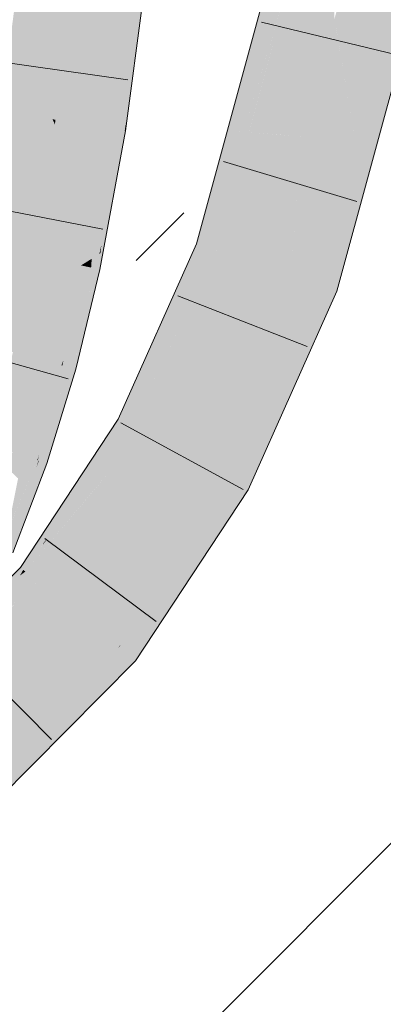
# Model space of a CAD drawing. Extents: x -620 to 300, y 62 to 1112.
# Tile 214 of 256: x 235.833 to 236.447, y 776.571 to 778.234. Entities that reach past the tile are written whole.
import ezdxf
from ezdxf.lldxf.tags import DXFTag

# ---------------------------------------------------------------- set-up
doc = ezdxf.new("R2010")
doc.units = 0
doc.layers.get('0').update_dxf_attribs({"lineweight": 13})
for name, color, linetype, lineweight, true_color in [('E_Detail_Wandschraffur', 7, 'Continuous', 5, 0xc0c0c0), ('E_Leerrohr 25-A06G9S0I8I', 7, 'Continuous', 9, 0xff8000), ('E_Leerrohr 25-Shading', 7, 'Continuous', 9, 0xff8000)]:
    doc.layers.add(name, color=color, linetype=linetype, lineweight=lineweight, true_color=true_color)
tags = doc.linetypes.add('fein_strichliert', pattern=[4, 1, -2, 1]).pattern_tags.tags
tags[8:9] = [DXFTag(74, 4), DXFTag(75, 0), DXFTag(340, '0'), DXFTag(46, 0.0), DXFTag(50, 0.0), DXFTag(44, 0.0), DXFTag(45, 0.0)]
tags[6:7] = [DXFTag(74, 4), DXFTag(75, 0), DXFTag(340, '0'), DXFTag(46, 0.0), DXFTag(50, 0.0), DXFTag(44, 0.0), DXFTag(45, 0.0)]
tags[4:5] = [DXFTag(74, 4), DXFTag(75, 0), DXFTag(340, '0'), DXFTag(46, 0.0), DXFTag(50, 0.0), DXFTag(44, 0.0), DXFTag(45, 0.0)]

# ---------------------------------------------------------------- blocks, each defined once
blk = doc.blocks.new('Shading-A06G9RJF8I', base_point=(235.1268, 776.6774))
at = {"layer": 'E_Leerrohr 25-Shading', "color": 43, "true_color": 0xd7ab7f}
for points in [[(236.3132, 778.3824), (236.2773, 778.3896), (236.1969, 778.0455), (236.1835, 778.0466)], [(236.1969, 778.0455), (236.211, 778.0444), (236.3132, 778.3824)], [(236.3132, 778.3824), (236.2678, 778.2321), (236.2654, 778.2078)], [(236.4366, 778.0261), (236.5224, 778.3403), (236.3995, 778.0291), (236.4865, 778.3475)], [(236.0185, 778.2952), (236.0078, 778.2964), (235.9936, 778.0489), (235.9755, 778.0518)], [(236.0328, 778.2936), (236.0185, 778.2952), (236.0084, 778.0466), (235.9936, 778.0489)], [(236.0352, 778.2934), (236.0328, 778.2936), (236.0101, 778.0463), (236.0084, 778.0466)], [(236.0352, 778.2934), (236.0101, 778.0463), (236.0122, 778.0601)], [(236.0108, 778.0462), (236.0117, 778.0461), (236.0352, 778.2934), (236.0442, 778.2924)], [(236.2678, 778.2321), (236.211, 778.0444), (236.2654, 778.2078), (236.2206, 778.0436)], [(236.0101, 778.0463), (236.0108, 778.0462), (236.0122, 778.0601)], [(235.9623, 777.8351), (235.9755, 778.0518), (235.9544, 777.8301), (235.9653, 777.9908)], [(235.9755, 778.0518), (235.9623, 777.8351), (235.9707, 777.8926)], [(235.9659, 777.9998), (235.9653, 777.9908), (235.9755, 778.0518)], [(235.9707, 777.8926), (235.9694, 777.8475), (235.9936, 778.0489), (235.9709, 777.8543)], [(235.9936, 778.0489), (235.9755, 778.0518), (235.9707, 777.8926)], [(235.9936, 778.0489), (235.9709, 777.8543), (236.0037, 778.0138), (235.9824, 777.9063)], [(235.9936, 778.0489), (236.0037, 778.0138), (236.0084, 778.0466)], [(236.0037, 778.0139), (235.9967, 777.9651), (236.0108, 778.0462), (236.0079, 778.0256)], [(236.0084, 778.0466), (236.0037, 778.0139), (236.0101, 778.0463)], [(236.0037, 778.0139), (236.0108, 778.0462), (236.0101, 778.0463)], [(236.0079, 778.0256), (236.0117, 778.0461), (236.0108, 778.0462)], [(236.1835, 778.0466), (236.1709, 778.0005), (236.1969, 778.0455), (236.181, 777.9996)], [(236.2206, 778.0435), (236.2206, 778.0436), (236.181, 777.9996), (236.1969, 778.0455)], [(236.2206, 778.0435), (236.181, 777.9996), (236.2044, 777.9977)], [(236.1974, 777.978), (236.208, 777.9976), (236.2206, 778.0435)], [(236.3869, 777.9831), (236.424, 777.9801), (236.3995, 778.0291), (236.4366, 778.0261)], [(235.9967, 777.9651), (236.0037, 778.0138), (235.9683, 777.8121), (235.9691, 777.8394)], [(235.952, 777.925), (235.9364, 777.8188), (235.9659, 777.9998), (235.9581, 777.9484)], [(235.9653, 777.9908), (235.9581, 777.9484), (235.9544, 777.8301), (235.9388, 777.8204)], [(235.9659, 777.9998), (235.9581, 777.9484), (235.9653, 777.9908)], [(236.1709, 778.0005), (236.1312, 777.8552), (236.181, 777.9996)], [(236.181, 777.9996), (236.1312, 777.8552), (236.2044, 777.9977), (236.1974, 777.978)], [(236.155, 777.8472), (236.208, 777.9976), (236.1517, 777.8483), (236.1974, 777.978)], [(236.1659, 777.8436), (236.208, 777.9976), (236.155, 777.8472)], [(236.1974, 777.978), (236.1312, 777.8552), (236.1517, 777.8483)], [(236.3681, 777.7755), (236.424, 777.9801), (236.3334, 777.7872), (236.3869, 777.9831)], [(235.9581, 777.9484), (235.9364, 777.8188), (235.9388, 777.8204)], [(235.952, 777.925), (235.9325, 777.8196), (235.9364, 777.8188)], [(235.9709, 777.8543), (235.9691, 777.8394), (235.9824, 777.9063)], [(235.9707, 777.8926), (235.9623, 777.8351), (235.9694, 777.8475), (235.9673, 777.8382)], [(236.098, 777.7543), (236.1517, 777.8483), (236.0869, 777.7561), (236.1312, 777.8552)], [(235.9592, 777.814), (235.9619, 777.8135), (235.9623, 777.8351), (235.9673, 777.8382)], [(235.9619, 777.8135), (235.9639, 777.813), (235.9673, 777.8382), (235.9691, 777.8394)], [(235.9683, 777.8121), (235.9691, 777.8394), (235.9639, 777.813)], [(235.9673, 777.8382), (235.9691, 777.8394), (235.9694, 777.8475)], [(235.9694, 777.8475), (235.9691, 777.8394), (235.9709, 777.8543)], [(236.0287, 777.6259), (236.155, 777.8472), (236.0432, 777.6585), (236.1517, 777.8483)], [(236.0287, 777.6259), (236.0304, 777.5643), (236.155, 777.8472), (236.1658, 777.8436)], [(236.1658, 777.8436), (236.0992, 777.7062), (236.1659, 777.8436), (236.124, 777.7499)], [(235.9385, 777.8184), (235.9534, 777.8152), (235.9388, 777.8204), (235.9544, 777.8301)], [(235.9534, 777.8152), (235.9592, 777.814), (235.9544, 777.8301), (235.9623, 777.8351)], [(235.9325, 777.8196), (235.892, 777.6532), (235.9364, 777.8188), (235.9032, 777.6501)], [(235.9032, 777.6501), (235.9067, 777.6589), (235.9364, 777.8188), (235.9385, 777.8184)], [(235.9385, 777.8184), (235.9067, 777.6589), (235.9486, 777.7655), (235.9478, 777.7618)], [(235.9223, 777.6449), (235.9273, 777.6436), (235.9639, 777.813), (235.9683, 777.8121)], [(235.9388, 777.8204), (235.9364, 777.8188), (235.9385, 777.8184)], [(235.9385, 777.8184), (235.9486, 777.7655), (235.9534, 777.8152)], [(235.9409, 777.7202), (235.9639, 777.813), (235.9522, 777.778), (235.9619, 777.8135)], [(235.9522, 777.7778), (235.9592, 777.814), (235.9478, 777.7618)], [(235.9486, 777.7655), (235.9592, 777.814), (235.9534, 777.8152)], [(235.9619, 777.8135), (235.9592, 777.814), (235.9522, 777.778)], [(235.9409, 777.7202), (235.9522, 777.7778), (235.9223, 777.6449), (235.9478, 777.7618)], [(236.3681, 777.7755), (236.3334, 777.7872), (236.2377, 777.483), (236.2589, 777.6124)], [(236.2589, 777.6124), (236.3334, 777.7872), (236.2609, 777.6245)], [(235.9165, 777.6465), (235.9478, 777.7618), (235.9048, 777.6497), (235.9067, 777.6589)], [(235.9223, 777.6449), (235.9478, 777.7618), (235.9165, 777.6465)], [(236.0432, 777.6585), (236.098, 777.7543), (236.0869, 777.7561)], [(236.0992, 777.7062), (236.0304, 777.5643), (236.124, 777.7499), (236.031, 777.5417)], [(235.9067, 777.6589), (235.9032, 777.6501), (235.9048, 777.6497)], [(235.9032, 777.6501), (235.892, 777.6532), (235.8623, 777.4897), (235.8439, 777.496)], [(235.9032, 777.6501), (235.8623, 777.4897), (235.8658, 777.4999)], [(235.9223, 777.6449), (235.9165, 777.6465), (235.8744, 777.4856), (235.8652, 777.4888)], [(235.9055, 777.6127), (235.9165, 777.6465), (235.8704, 777.5129), (235.9048, 777.6497)], [(235.8744, 777.4856), (235.8786, 777.4841), (235.9223, 777.6449), (235.9273, 777.6436)], [(235.8974, 777.6202), (235.9048, 777.6497), (235.8996, 777.6357), (235.9032, 777.6501)], [(235.8658, 777.4998), (235.8704, 777.5129), (235.8996, 777.6357), (235.8974, 777.6202)], [(235.9989, 777.5593), (236.0219, 777.5468), (236.0287, 777.6259), (236.0304, 777.5643)], [(236.2609, 777.6245), (236.2434, 777.5759), (236.2609, 777.6245), (236.2589, 777.6124)], [(236.2462, 777.5917), (236.2434, 777.5759), (236.2609, 777.6245)], [(235.8644, 777.489), (235.8652, 777.4888), (235.8704, 777.5129), (235.9055, 777.6127)], [(236.2589, 777.6124), (236.2438, 777.577), (236.2377, 777.483), (236.2228, 777.4495)], [(236.2462, 777.5917), (236.1863, 777.4573), (236.1959, 777.4521)], [(236.1959, 777.4521), (236.1983, 777.4509), (236.2462, 777.5917), (236.2434, 777.5759)], [(236.1983, 777.4509), (236.2185, 777.4398), (236.2434, 777.5759)], [(236.2438, 777.577), (236.2434, 777.5759), (236.2228, 777.4495), (236.2185, 777.4398)], [(235.9989, 777.5593), (235.8911, 777.3951), (235.8798, 777.3577), (235.8731, 777.3505)], [(235.9989, 777.5593), (235.8798, 777.3577), (236.0219, 777.5468)], [(236.0219, 777.5468), (236.031, 777.5417), (236.0304, 777.5643)], [(236.0219, 777.5468), (235.8798, 777.3577), (236.031, 777.5417), (235.9688, 777.4536)], [(236.031, 777.5417), (235.9719, 777.458), (236.031, 777.5417), (235.9909, 777.4807)], [(235.8644, 777.489), (235.8704, 777.5129), (235.8632, 777.4894), (235.8658, 777.4998)], [(235.8632, 777.4894), (235.8623, 777.4897), (235.8156, 777.3362), (235.8008, 777.3425)], [(235.8122, 777.37), (235.8623, 777.4897), (235.83, 777.4594), (235.8439, 777.496)], [(235.8546, 777.4618), (235.8609, 777.4778), (235.8632, 777.4894), (235.8644, 777.489)], [(235.8609, 777.4778), (235.8652, 777.4888), (235.8644, 777.489)], [(235.8623, 777.4897), (235.8632, 777.4894), (235.8658, 777.4999)], [(235.8744, 777.4856), (235.8652, 777.4888), (235.8156, 777.3362), (235.8546, 777.4618)], [(235.8744, 777.4856), (235.8156, 777.3362), (235.8193, 777.3347)], [(235.8193, 777.3347), (235.8213, 777.3338), (235.8744, 777.4856), (235.8786, 777.4841)], [(235.9719, 777.458), (235.9688, 777.4536), (235.9909, 777.4807), (235.9836, 777.4695)], [(235.8626, 777.2856), (235.9836, 777.4695), (235.8423, 777.302)], [(235.9618, 777.4438), (235.9836, 777.4695), (235.9688, 777.4536)], [(236.0036, 777.1797), (236.1959, 777.4521), (236.1863, 777.4573)], [(235.8395, 777.3042), (235.8423, 777.302), (235.9688, 777.4536), (235.9618, 777.4438)], [(235.8395, 777.3042), (235.9688, 777.4536), (235.8798, 777.3577)], [(236.0036, 777.1797), (236.0286, 777.1514), (236.1959, 777.4521), (236.0678, 777.211)], [(236.1959, 777.4521), (236.0678, 777.211), (236.1983, 777.4509), (236.084, 777.2355)], [(236.084, 777.2355), (236.2185, 777.4398), (236.1983, 777.4509)], [(235.8911, 777.3951), (235.8342, 777.3086), (235.8731, 777.3505)], [(235.8716, 777.3469), (235.8798, 777.3577), (235.8731, 777.3505)], [(235.8395, 777.3042), (235.8716, 777.3469), (235.8342, 777.3086), (235.8731, 777.3505)], [(235.7856, 777.2598), (235.8373, 777.3024), (235.8342, 777.3086), (235.8387, 777.3049)], [(235.7856, 777.2598), (235.7843, 777.2585), (235.8373, 777.3024), (235.8333, 777.2953)], [(235.8423, 777.302), (235.8108, 777.2783), (235.8626, 777.2856), (235.8027, 777.2648)], [(235.8333, 777.2953), (235.8423, 777.302), (235.8373, 777.3024), (235.8395, 777.3042)], [(235.8373, 777.3024), (235.8395, 777.3042), (235.8387, 777.3049)], [(235.8626, 777.2856), (235.8027, 777.2648), (235.8622, 777.2852), (235.7557, 777.1865)], [(235.8622, 777.2852), (235.8046, 777.2318), (235.824, 777.2466)], [(235.7953, 776.9163), (236.0001, 777.1744), (235.7716, 776.9443)], [(235.7953, 776.9163), (235.8071, 776.9283), (236.0001, 777.1744), (236.0006, 777.1741)], [(236.0006, 777.1741), (235.9605, 777.1232), (236.0286, 777.1514), (235.9045, 777.0264)], [(236.0036, 777.1797), (236.0001, 777.1744), (236.0006, 777.1741)], [(236.0286, 777.1514), (236.0036, 777.1797), (236.0006, 777.1741)], [(235.9605, 777.1232), (235.8071, 776.9283), (235.9045, 777.0264)]]:
    blk.add_solid(points, dxfattribs=at)
at = {"layer": 'E_Leerrohr 25-Shading', "color": 31, "true_color": 0xfabd7f}
for points in [[(236.3132, 778.3824), (236.2654, 778.2078), (236.3444, 778.3761), (236.2666, 778.1672)], [(236.3444, 778.3761), (236.2666, 778.1672), (236.31, 778.0363), (236.2702, 778.0396)], [(236.3444, 778.3761), (236.31, 778.0363), (236.3522, 778.1904)], [(236.3444, 778.3761), (236.3522, 778.1904), (236.3584, 778.3733), (236.3644, 778.2353)], [(236.3664, 778.2238), (236.3999, 778.3649), (236.3644, 778.2353)], [(236.4865, 778.3475), (236.3999, 778.3649), (236.3995, 778.0291), (236.3664, 778.2238)], [(235.8009, 778.0793), (235.8882, 778.0656), (235.8321, 778.3158), (235.92, 778.3061)], [(235.92, 778.3061), (235.8882, 778.0656), (235.8932, 778.0648)], [(235.9015, 778.0635), (235.9242, 778.3056), (235.8932, 778.0648), (235.92, 778.3061)], [(235.9117, 778.0618), (235.9311, 778.3049), (235.9015, 778.0635), (235.9242, 778.3056)], [(235.9671, 778.3009), (235.9311, 778.3049), (235.9594, 778.0543), (235.9117, 778.0618)], [(235.9671, 778.3009), (235.9594, 778.0543), (235.9797, 778.2995), (235.9695, 778.0527)], [(235.9695, 778.0527), (235.9755, 778.0518), (235.9797, 778.2995), (236.0078, 778.2964)], [(236.3522, 778.1904), (236.3548, 778.1747), (236.3644, 778.2353), (236.3664, 778.2238)], [(236.3684, 778.2118), (236.3664, 778.2238), (236.3575, 778.1586), (236.3548, 778.1747)], [(236.2654, 778.2078), (236.2206, 778.0435), (236.2666, 778.1672)], [(236.3995, 778.0291), (236.3684, 778.2118), (236.3869, 777.9831), (236.3575, 778.1586)], [(236.31, 778.0363), (236.3033, 777.9574), (236.3522, 778.1904), (236.3548, 778.1747)], [(236.3575, 778.1586), (236.3548, 778.1747), (236.3093, 777.9233), (236.3033, 777.9574)], [(236.2666, 778.1672), (236.2206, 778.0435), (236.2702, 778.0396)], [(236.3869, 777.9831), (236.3575, 778.1586), (236.3334, 777.7872), (236.3093, 777.9233)], [(235.7595, 777.8559), (235.846, 777.8378), (235.8009, 778.0793), (235.8882, 778.0656)], [(235.8882, 778.0656), (235.846, 777.8378), (235.8519, 777.8365)], [(235.8617, 777.8345), (235.8922, 778.0569), (235.8519, 777.8365), (235.8882, 778.0656)], [(235.8738, 777.8319), (235.899, 778.0419), (235.8617, 777.8345), (235.8922, 778.0569)], [(235.8932, 778.0648), (235.8882, 778.0656), (235.8922, 778.0569)], [(235.899, 778.0419), (235.9015, 778.0635), (235.8922, 778.0569), (235.8932, 778.0648)], [(235.9075, 778.023), (235.9117, 778.0618), (235.899, 778.0419), (235.9015, 778.0635)], [(235.9594, 778.0543), (235.9117, 778.0618), (235.952, 777.925), (235.9075, 778.023)], [(235.9594, 778.0543), (235.952, 777.925), (235.9695, 778.0527), (235.9659, 777.9998)], [(235.887, 777.8292), (235.9075, 778.023), (235.8738, 777.8319), (235.899, 778.0419)], [(235.9659, 777.9998), (235.9755, 778.0518), (235.9695, 778.0527)], [(236.208, 777.9976), (236.2974, 777.9902), (236.2206, 778.0435), (236.31, 778.0363)], [(235.952, 777.925), (235.9075, 778.023), (235.9325, 777.8196), (235.887, 777.8292)], [(236.2974, 777.9902), (236.3033, 777.9574), (236.31, 778.0363)], [(236.2496, 777.8154), (236.2974, 777.9902), (236.1659, 777.8436), (236.208, 777.9976)], [(236.2974, 777.9902), (236.2496, 777.8154), (236.2813, 777.8047)], [(236.2813, 777.8047), (236.2899, 777.8018), (236.2974, 777.9902), (236.3033, 777.9574)], [(236.3033, 777.9574), (236.2939, 777.8481), (236.3093, 777.9233)], [(236.2939, 777.8481), (236.2899, 777.8018), (236.3093, 777.9233), (236.3334, 777.7872)], [(235.7214, 777.6998), (235.8067, 777.6765), (235.7595, 777.8559), (235.846, 777.8378)], [(236.2139, 777.7352), (236.2496, 777.8154), (236.124, 777.7499), (236.1659, 777.8436)], [(235.846, 777.8378), (235.8067, 777.6765), (235.8112, 777.6753)], [(235.8212, 777.6725), (235.8519, 777.8365), (235.8112, 777.6753), (235.846, 777.8378)], [(235.8343, 777.669), (235.8617, 777.8345), (235.8212, 777.6725), (235.8519, 777.8365)], [(235.849, 777.665), (235.8738, 777.8319), (235.8343, 777.669), (235.8617, 777.8345)], [(235.887, 777.8292), (235.8738, 777.8319), (235.8643, 777.6608), (235.849, 777.665)], [(235.8643, 777.6608), (235.892, 777.6532), (235.887, 777.8292), (235.9325, 777.8196)], [(236.1322, 777.4868), (236.1863, 777.4573), (236.2496, 777.8154)], [(236.1863, 777.4573), (236.2462, 777.5917), (236.2496, 777.8154), (236.2813, 777.8047)], [(236.2496, 777.8154), (236.2139, 777.7352), (236.2072, 777.6967)], [(236.2813, 777.8047), (236.2462, 777.5917), (236.2899, 777.8018), (236.2609, 777.6245)], [(236.2609, 777.6245), (236.3334, 777.7872), (236.2899, 777.8018)], [(236.1087, 777.4996), (236.2139, 777.7352), (236.031, 777.5417), (236.124, 777.7499)], [(236.2139, 777.7352), (236.1087, 777.4996), (236.2072, 777.6967), (236.1322, 777.4868)], [(235.8032, 777.5099), (235.8343, 777.669), (235.7871, 777.5154), (235.8212, 777.6725)], [(235.8204, 777.504), (235.849, 777.665), (235.8032, 777.5099), (235.8343, 777.669)], [(235.8643, 777.6608), (235.849, 777.665), (235.8377, 777.4981), (235.8204, 777.504)], [(235.8377, 777.4981), (235.8439, 777.496), (235.8643, 777.6608), (235.892, 777.6532)], [(236.0805, 777.4567), (236.1087, 777.4996), (235.9909, 777.4807), (236.031, 777.5417)], [(235.8377, 777.4981), (235.8204, 777.504), (235.83, 777.4593), (235.8141, 777.4742)], [(235.83, 777.4593), (235.8439, 777.496), (235.8377, 777.4981)], [(236.1087, 777.4996), (236.0683, 777.4258), (236.1322, 777.4868), (236.0179, 777.2341)], [(236.0758, 777.4395), (236.1087, 777.4996), (236.0805, 777.4567)], [(235.9836, 777.4695), (236.0738, 777.4464), (235.9909, 777.4807), (236.0805, 777.4567)], [(236.0179, 777.2341), (236.0036, 777.1797), (236.1322, 777.4868), (236.1863, 777.4573)], [(235.9314, 777.23), (236.0738, 777.4464), (235.8626, 777.2856), (235.9836, 777.4695)], [(236.0683, 777.4258), (236.0758, 777.4395), (236.0738, 777.4464), (236.0805, 777.4567)], [(236.0001, 777.1744), (236.0036, 777.1797), (235.9314, 777.23), (236.0738, 777.4464)], [(235.9113, 777.2098), (235.9314, 777.23), (235.824, 777.2466), (235.8626, 777.2856)], [(235.7145, 777.0117), (235.9113, 777.2098), (235.6573, 777.0791), (235.824, 777.2466)], [(235.7716, 776.9443), (236.0001, 777.1744), (235.7347, 776.9878), (235.9314, 777.23)], [(235.9072, 777.2002), (235.9314, 777.23), (235.9113, 777.2098)], [(235.7347, 776.9878), (235.9072, 777.2002), (235.7145, 777.0117), (235.9113, 777.2098)]]:
    blk.add_solid(points, dxfattribs=at)
blk = doc.blocks.new('Referenz-A06G9S0M8I')
at = {"layer": 'E_Detail_Wandschraffur', "linetype": 'fein_strichliert', "ltscale": 0.13}
blk.add_line((236.0295, 777.827), (236.1098, 777.9074), dxfattribs=at)
at = {"layer": 'E_Detail_Wandschraffur', "linetype": 'ByBlock', "ltscale": 0.13}
blk.add_line((236.0504, 776.4338), (237.2941, 777.6774), dxfattribs=at)
at = {"layer": 'E_Leerrohr 25-A06G9S0I8I', "linetype": 'Continuous', "ltscale": 0.13}
for p, q in [((236.2773, 778.3896), (236.1312, 777.8552)), ((236.5224, 778.3403), (236.3681, 777.7755)), ((236.0117, 778.0461), (236.0442, 778.2924)), ((236.241, 778.2293), (236.4695, 778.1743)), ((236.0155, 778.1323), (235.7829, 778.1652)), ((235.9683, 777.8121), (236.0117, 778.0461)), ((236.1768, 777.9944), (236.4019, 777.9269)), ((235.9733, 777.8798), (235.7426, 777.9248)), ((236.1312, 777.8552), (235.9989, 777.5593)), ((235.9273, 777.6435), (235.9683, 777.8121)), ((236.3681, 777.7755), (236.2185, 777.4398)), ((236.0998, 777.7676), (236.3185, 777.6817)), ((235.9144, 777.6271), (235.6882, 777.6907)), ((235.8786, 777.4842), (235.9273, 777.6435)), ((235.9989, 777.5593), (235.8341, 777.3086)), ((236.0036, 777.5529), (236.2099, 777.4403)), ((235.8213, 777.3338), (235.8786, 777.4842)), ((236.2185, 777.4398), (236.0286, 777.1514)), ((235.8752, 777.358), (236.0635, 777.2175)), ((235.8341, 777.3086), (235.6336, 777.1071)), ((235.7212, 777.1852), (235.8866, 777.0182)), ((236.0286, 777.1514), (235.7953, 776.9163))]:
    blk.add_line(p, q, dxfattribs=at)

msp = doc.modelspace()

# ---------------------------------------------------------------- block references
at = {"color": 8, "lineweight": 25, "ltscale": 0.25, "true_color": 0x808080}
msp.add_blockref('Referenz-A06G9S0M8I', (0, 0), dxfattribs=at)
msp.add_blockref('Shading-A06G9RJF8I', (235.1268, 776.6774))

doc.saveas('drawing.dxf')
